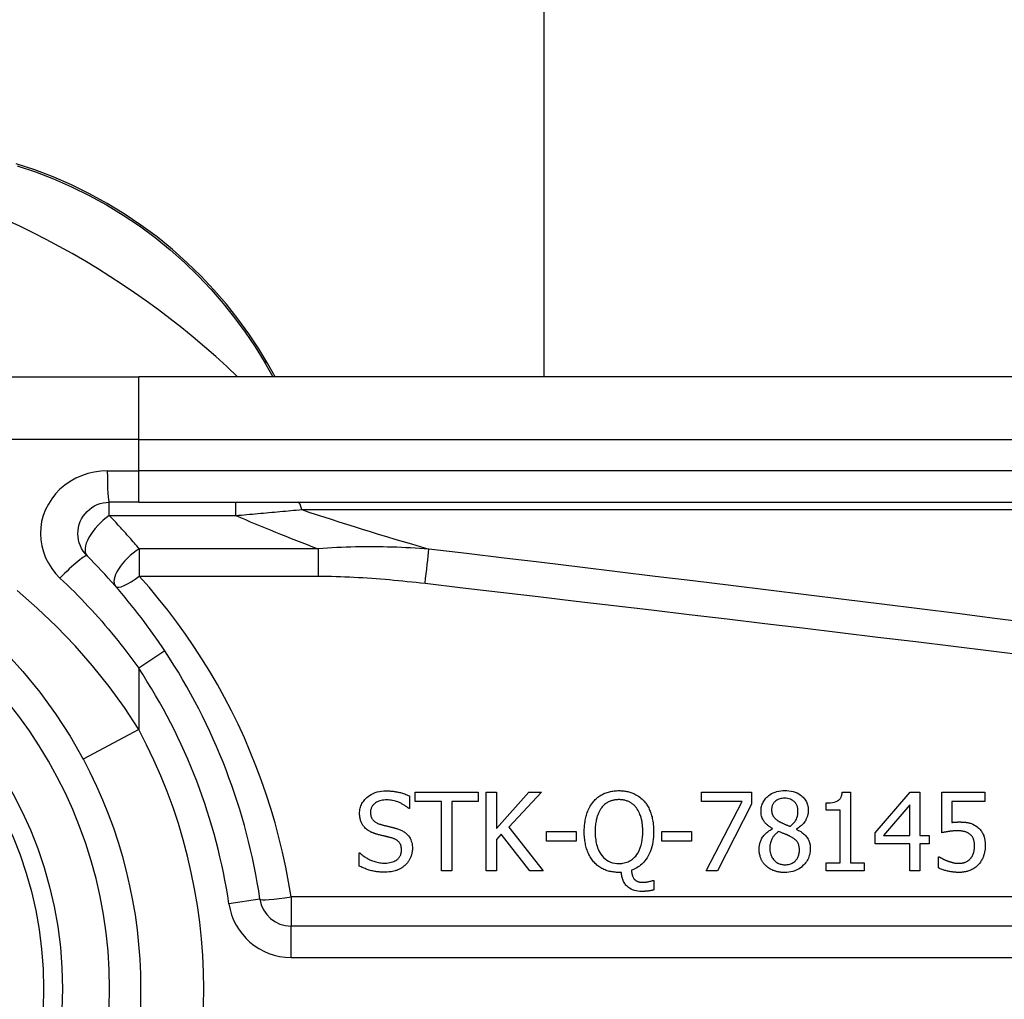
# Model space of a CAD drawing. Header units: inches. Extents: x 3.4 to 95.3, y 5.8 to 50.1.
# Tile 57 of 83: x 22.1 to 22.7, y 33.9 to 34.5. Entities that reach past the tile are written whole.
import ezdxf

# ---------------------------------------------------------------- set-up
doc = ezdxf.new("R2010")
doc.units = ezdxf.units.IN
doc.header["$MEASUREMENT"] = 0
doc.layers.add('Visible Edges(ANSI)', color=7, linetype='Continuous', lineweight=25)
doc.layers.add('Visible Tangent Edges(ANSI)', color=7, linetype='Continuous', lineweight=25)

msp = doc.modelspace()

# ---------------------------------------------------------------- linework, layer by layer
at = {"layer": 'Visible Edges(ANSI)'}
for p, q in [((22.41718, 34.30551), (22.41718, 37.35325)), ((22.24865, 34.30551), (22.24402, 34.31352)), ((21.92576, 34.30551), (22.16302, 34.30551)), ((22.81208, 34.30551), (22.16302, 34.30551)), ((22.16302, 34.22677), (22.14459, 34.22677)), ((22.16302, 34.22677), (22.81208, 34.22677)), ((22.33272, 34.04259), (22.33272, 34.03477)), ((22.33627, 34.0449), (22.37583, 34.0449)), ((22.33627, 34.03908), (22.33627, 34.0449)), ((22.37583, 34.0449), (22.37583, 34.03908)), ((22.38081, 33.99569), (22.38081, 34.0449)), ((22.38081, 34.0449), (22.38735, 34.0449)), ((22.38735, 34.0449), (22.38735, 34.02229)), ((22.38735, 34.02229), (22.40753, 34.0449)), ((22.41551, 34.0449), (22.39513, 34.02293)), ((22.40753, 34.0449), (22.41551, 34.0449)), ((22.51593, 34.03912), (22.51593, 34.0449)), ((22.51593, 34.0449), (22.54715, 34.0449)), ((22.54715, 34.0449), (22.54715, 34.03753)), ((22.60414, 34.04506), (22.60925, 34.04506)), ((22.60925, 34.04506), (22.60925, 34.00072)), ((22.62476, 34.01954), (22.64678, 34.0449)), ((22.64678, 34.0449), (22.65284, 34.0449)), ((22.65284, 34.0449), (22.65284, 34.0179)), ((22.66652, 34.01954), (22.66652, 34.0449)), ((22.66652, 34.0449), (22.69352, 34.0449)), ((22.69352, 34.0449), (22.69352, 34.03912)), ((22.33272, 34.03477), (22.33224, 34.03477)), ((22.35278, 34.03908), (22.33627, 34.03908)), ((22.35278, 33.99569), (22.35278, 34.03908)), ((22.37583, 34.03908), (22.35932, 34.03908)), ((22.35932, 34.03908), (22.35932, 33.99569)), ((22.54133, 34.03912), (22.51593, 34.03912)), ((22.51884, 33.99569), (22.54133, 34.03912)), ((22.54715, 34.03753), (22.52586, 33.99569)), ((22.59397, 34.0337), (22.59397, 34.0382)), ((22.60291, 34.0337), (22.59397, 34.0337)), ((22.60291, 34.00072), (22.60291, 34.0337)), ((22.6465, 34.03713), (22.62995, 34.0179)), ((22.6465, 34.0179), (22.6465, 34.03713)), ((22.69352, 34.03912), (22.67286, 34.03912)), ((22.67286, 34.03912), (22.67286, 34.026)), ((22.39513, 34.02293), (22.41671, 33.99569)), ((22.56036, 34.02197), (22.56036, 34.02217)), ((22.57535, 34.02189), (22.57535, 34.02169)), ((22.39022, 34.01858), (22.38735, 34.01535)), ((22.38735, 34.01535), (22.38735, 33.99569)), ((22.40821, 33.99569), (22.39022, 34.01858)), ((22.41862, 34.01424), (22.41862, 34.02022)), ((22.41862, 34.02022), (22.43724, 34.02022)), ((22.43724, 34.02022), (22.43724, 34.01424)), ((22.49108, 34.01424), (22.49108, 34.02022)), ((22.49108, 34.02022), (22.50971, 34.02022)), ((22.50971, 34.02022), (22.50971, 34.01424)), ((22.62476, 34.0126), (22.62476, 34.01954)), ((22.62995, 34.0179), (22.6465, 34.0179)), ((22.65284, 34.0179), (22.6587, 34.0179)), ((22.6587, 34.0179), (22.6587, 34.0126)), ((22.43724, 34.01424), (22.41862, 34.01424)), ((22.50971, 34.01424), (22.49108, 34.01424)), ((22.6465, 34.0126), (22.62476, 34.0126)), ((22.6465, 33.99569), (22.6465, 34.0126)), ((22.65284, 34.0126), (22.65284, 33.99569)), ((22.6587, 34.0126), (22.65284, 34.0126)), ((22.30117, 34.00686), (22.30165, 34.00686)), ((22.30117, 33.99864), (22.30117, 34.00686)), ((22.66448, 34.00442), (22.66496, 34.00442)), ((22.66448, 33.99745), (22.66448, 34.00442)), ((22.59397, 34.00072), (22.60291, 34.00072)), ((22.59397, 33.99569), (22.59397, 34.00072)), ((22.60925, 34.00072), (22.61798, 34.00072)), ((22.61798, 34.00072), (22.61798, 33.99569)), ((22.35932, 33.99569), (22.35278, 33.99569)), ((22.38735, 33.99569), (22.38081, 33.99569)), ((22.41671, 33.99569), (22.40821, 33.99569)), ((22.46564, 33.99465), (22.46412, 33.99465)), ((22.52586, 33.99569), (22.51884, 33.99569)), ((22.61798, 33.99569), (22.59397, 33.99569)), ((22.65284, 33.99569), (22.6465, 33.99569)), ((22.48518, 33.98959), (22.48606, 33.98959)), ((22.48606, 33.98959), (22.48606, 33.98365)), ((22.91051, 33.96101), (22.25853, 33.96101))]:
    msp.add_line(p, q, dxfattribs=at)
at = {"layer": 'Visible Edges(ANSI)', "flags": 128}
for points in [[(22.24402, 34.31352), (22.23827, 34.323), (22.23201, 34.33243), (22.22525, 34.34176), (22.21799, 34.35094), (22.21024, 34.35993), (22.20201, 34.3687), (22.19331, 34.3772), (22.18414, 34.38538), (22.17451, 34.39322), (22.16445, 34.40065), (22.15402, 34.40764), (22.14326, 34.41418), (22.13221, 34.42023), (22.12093, 34.42577), (22.10946, 34.43078), (22.09785, 34.43522), (22.08616, 34.43909)], [(22.13067, 34.19317), (22.12939, 34.19459), (22.12825, 34.19614), (22.12726, 34.19779), (22.12644, 34.19954), (22.12579, 34.20136), (22.12531, 34.20323), (22.12501, 34.20514), (22.12491, 34.20707), (22.125, 34.209), (22.12529, 34.21092), (22.12577, 34.2128), (22.12642, 34.21462), (22.12725, 34.21637), (22.12824, 34.21803), (22.12939, 34.21959), (22.13068, 34.22102), (22.1321, 34.2223), (22.13365, 34.22345), (22.1353, 34.22444), (22.13705, 34.22527), (22.13886, 34.22592), (22.14074, 34.22639), (22.14266, 34.22668), (22.14459, 34.22677)], [(22.17943, 34.1335), (22.17765, 34.13617), (22.17584, 34.13884), (22.17401, 34.14148), (22.17215, 34.14411), (22.17027, 34.14673), (22.16837, 34.14933), (22.16645, 34.15192), (22.16451, 34.15449), (22.16254, 34.15704), (22.16055, 34.15958), (22.15854, 34.1621), (22.15652, 34.16461), (22.15447, 34.16709), (22.1524, 34.16956), (22.15031, 34.17201), (22.1482, 34.17444), (22.14607, 34.17685), (22.14393, 34.17924), (22.14176, 34.18161), (22.13958, 34.18396), (22.13738, 34.1863), (22.13516, 34.18861), (22.13292, 34.1909), (22.13067, 34.19317)], [(22.07925, 34.13292), (22.09043, 34.12062), (22.101, 34.10769), (22.11088, 34.09419), (22.12001, 34.08016), (22.12831, 34.06569)], [(22.44829, 34.03924), (22.44878, 34.03979), (22.4493, 34.04031), (22.44982, 34.04082), (22.45037, 34.0413), (22.45093, 34.04176), (22.45152, 34.0422), (22.45211, 34.04261), (22.45273, 34.043), (22.45337, 34.04337), (22.45402, 34.04372), (22.45469, 34.04404), (22.45537, 34.04433), (22.45606, 34.0446), (22.45676, 34.04484), (22.45748, 34.04506), (22.45819, 34.04525), (22.45892, 34.04542), (22.45966, 34.04556), (22.4604, 34.04568), (22.46114, 34.04578), (22.46188, 34.04585), (22.46263, 34.0459), (22.46337, 34.04593), (22.46412, 34.04594)], [(22.46412, 34.04594), (22.46476, 34.04593), (22.46539, 34.04591), (22.46603, 34.04587), (22.46666, 34.04582), (22.46729, 34.04575), (22.46791, 34.04567), (22.46853, 34.04557), (22.46915, 34.04545), (22.46976, 34.04532), (22.47038, 34.04516), (22.47098, 34.04499), (22.47158, 34.0448), (22.47218, 34.04459), (22.47277, 34.04436), (22.47339, 34.04409), (22.47407, 34.04377), (22.47479, 34.0434), (22.47555, 34.04296), (22.47634, 34.04246), (22.47714, 34.04189), (22.4779, 34.04129), (22.47864, 34.04064), (22.47933, 34.03996), (22.48, 34.03924)], [(22.55322, 34.03306), (22.55324, 34.03381), (22.5533, 34.03455), (22.5534, 34.03528), (22.55354, 34.036), (22.55373, 34.03672), (22.55397, 34.03742), (22.55425, 34.03811), (22.55458, 34.03878), (22.55494, 34.03942), (22.55535, 34.04004), (22.5558, 34.04063), (22.55628, 34.0412), (22.5568, 34.04175), (22.5574, 34.04231), (22.55811, 34.0429), (22.55892, 34.04348), (22.55984, 34.04405), (22.56088, 34.04458), (22.56201, 34.04504), (22.56318, 34.04541), (22.56438, 34.04569), (22.56559, 34.04588), (22.56682, 34.04599), (22.56805, 34.04602)], [(22.56805, 34.04602), (22.56938, 34.04598), (22.57071, 34.04587), (22.57203, 34.04567), (22.57332, 34.04537), (22.57458, 34.04497), (22.57578, 34.04447), (22.57682, 34.04393), (22.57771, 34.04336), (22.57846, 34.04279), (22.57909, 34.04225), (22.57961, 34.04175), (22.58008, 34.04124), (22.58052, 34.0407), (22.58093, 34.04013), (22.5813, 34.03955), (22.58163, 34.03894), (22.58192, 34.0383), (22.58218, 34.03764), (22.58239, 34.03697), (22.58256, 34.03629), (22.58269, 34.0356), (22.58278, 34.0349), (22.58283, 34.0342), (22.58285, 34.0335)], [(22.30153, 34.0317), (22.30155, 34.03251), (22.30162, 34.0333), (22.30173, 34.03409), (22.30189, 34.03487), (22.3021, 34.03563), (22.30235, 34.03639), (22.30267, 34.03713), (22.30302, 34.03785), (22.30342, 34.03854), (22.30387, 34.0392), (22.30435, 34.03984), (22.30487, 34.04044), (22.30544, 34.04103), (22.3061, 34.04166), (22.30689, 34.0423), (22.30779, 34.04295), (22.30883, 34.04359), (22.31001, 34.04418), (22.31129, 34.0447), (22.3126, 34.0451), (22.31395, 34.04541), (22.31532, 34.04562), (22.3167, 34.04574), (22.31808, 34.04578)], [(22.31852, 34.04012), (22.31767, 34.0401), (22.31681, 34.04004), (22.31597, 34.03993), (22.31513, 34.03977), (22.3143, 34.03955), (22.3135, 34.03928), (22.31275, 34.03895), (22.31209, 34.03861), (22.31153, 34.03825), (22.31104, 34.03789), (22.31064, 34.03755), (22.3103, 34.03723), (22.31, 34.03691), (22.30971, 34.03656), (22.30945, 34.0362), (22.30922, 34.03583), (22.30901, 34.03543), (22.30883, 34.03502), (22.30868, 34.0346), (22.30856, 34.03416), (22.30846, 34.03372), (22.3084, 34.03328), (22.30836, 34.03283), (22.30835, 34.03238)], [(22.31808, 34.04578), (22.31865, 34.04578), (22.31922, 34.04577), (22.31979, 34.04575), (22.32035, 34.04572), (22.32092, 34.04568), (22.32148, 34.04564), (22.32205, 34.04558), (22.32261, 34.04552), (22.32318, 34.04545), (22.32374, 34.04537), (22.3243, 34.04528), (22.32486, 34.04518), (22.32541, 34.04507), (22.32597, 34.04495), (22.32654, 34.04481), (22.32715, 34.04466), (22.32778, 34.04449), (22.32843, 34.04429), (22.3291, 34.04407), (22.3298, 34.04383), (22.33051, 34.04356), (22.33123, 34.04327), (22.33197, 34.04295), (22.33272, 34.04259)], [(22.33224, 34.03477), (22.33188, 34.0351), (22.3315, 34.03541), (22.33112, 34.03571), (22.33073, 34.036), (22.33033, 34.03628), (22.32993, 34.03655), (22.32952, 34.03681), (22.3291, 34.03707), (22.32867, 34.03731), (22.32825, 34.03754), (22.32781, 34.03777), (22.32738, 34.03799), (22.32694, 34.0382), (22.3265, 34.0384), (22.326, 34.03861), (22.32542, 34.03885), (22.32475, 34.03909), (22.324, 34.03933), (22.32316, 34.03956), (22.32225, 34.03976), (22.32133, 34.03992), (22.3204, 34.04003), (22.31946, 34.0401), (22.31852, 34.04012)], [(22.46416, 34.04028), (22.46372, 34.04027), (22.46328, 34.04026), (22.46284, 34.04023), (22.4624, 34.0402), (22.46196, 34.04015), (22.46152, 34.04009), (22.46109, 34.04002), (22.46065, 34.03993), (22.46023, 34.03983), (22.4598, 34.03972), (22.45938, 34.0396), (22.45896, 34.03946), (22.45855, 34.0393), (22.45813, 34.03913), (22.45768, 34.03892), (22.4572, 34.03867), (22.4567, 34.03837), (22.45618, 34.03803), (22.45564, 34.03763), (22.45511, 34.03719), (22.45461, 34.03672), (22.45413, 34.03622), (22.45367, 34.03571), (22.45324, 34.03517)], [(22.47505, 34.03517), (22.47473, 34.03558), (22.47439, 34.03597), (22.47404, 34.03635), (22.47368, 34.03672), (22.4733, 34.03707), (22.47291, 34.0374), (22.4725, 34.03772), (22.47208, 34.03802), (22.47164, 34.0383), (22.47119, 34.03857), (22.47073, 34.03881), (22.47026, 34.03904), (22.46978, 34.03925), (22.4693, 34.03943), (22.4688, 34.0396), (22.4683, 34.03975), (22.46779, 34.03988), (22.46728, 34.03999), (22.46677, 34.04008), (22.46625, 34.04015), (22.46573, 34.04021), (22.46521, 34.04025), (22.46469, 34.04027), (22.46416, 34.04028)], [(22.56801, 34.04115), (22.56725, 34.04113), (22.56649, 34.04106), (22.56574, 34.04093), (22.56501, 34.04074), (22.56429, 34.04049), (22.56363, 34.04019), (22.56305, 34.03986), (22.56256, 34.03953), (22.56216, 34.0392), (22.56182, 34.0389), (22.56154, 34.03861), (22.56128, 34.03831), (22.56104, 34.03799), (22.56082, 34.03766), (22.56063, 34.03731), (22.56045, 34.03695), (22.5603, 34.03658), (22.56017, 34.0362), (22.56006, 34.03581), (22.55998, 34.03542), (22.55992, 34.03502), (22.55987, 34.03462), (22.55985, 34.03422), (22.55984, 34.03382)], [(22.57639, 34.03342), (22.57638, 34.03381), (22.57635, 34.03421), (22.57631, 34.0346), (22.57625, 34.03498), (22.57617, 34.03536), (22.57608, 34.03574), (22.57596, 34.03612), (22.57582, 34.03649), (22.57566, 34.03685), (22.57548, 34.0372), (22.57529, 34.03754), (22.57508, 34.03786), (22.57484, 34.03818), (22.5746, 34.03848), (22.57433, 34.03878), (22.57404, 34.03908), (22.57363, 34.03943), (22.5731, 34.03982), (22.57242, 34.04021), (22.57161, 34.04057), (22.57074, 34.04084), (22.56984, 34.04102), (22.56893, 34.04112), (22.56801, 34.04115)], [(22.59397, 34.0382), (22.59535, 34.03823), (22.59671, 34.03833), (22.59803, 34.0385), (22.59927, 34.03877), (22.60039, 34.03913), (22.60122, 34.03952), (22.60176, 34.03986), (22.60208, 34.04011), (22.60233, 34.04034), (22.60256, 34.04059), (22.60278, 34.04085), (22.60297, 34.04113), (22.60315, 34.04143), (22.60332, 34.04173), (22.60346, 34.04204), (22.60359, 34.04236), (22.6037, 34.04269), (22.6038, 34.04302), (22.60389, 34.04335), (22.60396, 34.04369), (22.60402, 34.04403), (22.60407, 34.04438), (22.60411, 34.04472), (22.60414, 34.04506)], [(22.44239, 34.02026), (22.44239, 34.02106), (22.44241, 34.02186), (22.44245, 34.02266), (22.4425, 34.02347), (22.44256, 34.02427), (22.44264, 34.02507), (22.44274, 34.02587), (22.44286, 34.02667), (22.44299, 34.02747), (22.44315, 34.02826), (22.44332, 34.02904), (22.44352, 34.02982), (22.44374, 34.03059), (22.44398, 34.03135), (22.44425, 34.03212), (22.44455, 34.0329), (22.44488, 34.03369), (22.44525, 34.0345), (22.44565, 34.0353), (22.44609, 34.0361), (22.44658, 34.0369), (22.4471, 34.03769), (22.44767, 34.03847), (22.44829, 34.03924)], [(22.45324, 34.03517), (22.45293, 34.03477), (22.45265, 34.03436), (22.45238, 34.03393), (22.45212, 34.0335), (22.45188, 34.03306), (22.45165, 34.03262), (22.45143, 34.03216), (22.45123, 34.0317), (22.45104, 34.03124), (22.45086, 34.03077), (22.45069, 34.0303), (22.45053, 34.02981), (22.45036, 34.02928), (22.4502, 34.02871), (22.45005, 34.02809), (22.4499, 34.02742), (22.44975, 34.02671), (22.44962, 34.02595), (22.44951, 34.02514), (22.44941, 34.02427), (22.44932, 34.02335), (22.44926, 34.02238), (22.44922, 34.02135), (22.44921, 34.02026)], [(22.47908, 34.02026), (22.47908, 34.02081), (22.47906, 34.02136), (22.47905, 34.02191), (22.47902, 34.02247), (22.47899, 34.02302), (22.47895, 34.02358), (22.4789, 34.02413), (22.47884, 34.02469), (22.47877, 34.02524), (22.47869, 34.02579), (22.4786, 34.02634), (22.4785, 34.02689), (22.47839, 34.02743), (22.47827, 34.02797), (22.47814, 34.0285), (22.47799, 34.02904), (22.47782, 34.02963), (22.4776, 34.0303), (22.47733, 34.03104), (22.477, 34.03183), (22.47662, 34.03266), (22.47617, 34.0335), (22.47565, 34.03434), (22.47505, 34.03517)], [(22.48, 34.03924), (22.48046, 34.03869), (22.4809, 34.03811), (22.48131, 34.03753), (22.48171, 34.03693), (22.48208, 34.03632), (22.48244, 34.03569), (22.48277, 34.03506), (22.48309, 34.03441), (22.48338, 34.03375), (22.48366, 34.03309), (22.48392, 34.03242), (22.48417, 34.03172), (22.48441, 34.03098), (22.48464, 34.03021), (22.48486, 34.0294), (22.48506, 34.02856), (22.48524, 34.02767), (22.4854, 34.02675), (22.48555, 34.02578), (22.48567, 34.02477), (22.48577, 34.02371), (22.48584, 34.02261), (22.48588, 34.02146), (22.4859, 34.02026)], [(22.55984, 34.03382), (22.55984, 34.03355), (22.55985, 34.03329), (22.55987, 34.03303), (22.55989, 34.03277), (22.55993, 34.03251), (22.55997, 34.03226), (22.56002, 34.032), (22.56008, 34.03175), (22.56015, 34.0315), (22.56023, 34.03125), (22.56032, 34.031), (22.56042, 34.03075), (22.56055, 34.03048), (22.56071, 34.03017), (22.56092, 34.02983), (22.56117, 34.02947), (22.56148, 34.02908), (22.56185, 34.02868), (22.56225, 34.02829), (22.56268, 34.02791), (22.56312, 34.02757), (22.56359, 34.02724), (22.56406, 34.02693), (22.56454, 34.02664)], [(22.58285, 34.0335), (22.58284, 34.03305), (22.58281, 34.0326), (22.58277, 34.03215), (22.58271, 34.03171), (22.58263, 34.03127), (22.58253, 34.03083), (22.58242, 34.0304), (22.58229, 34.02997), (22.58215, 34.02954), (22.58199, 34.02912), (22.5818, 34.02867), (22.58158, 34.02818), (22.58131, 34.02765), (22.581, 34.02709), (22.58063, 34.02651), (22.58022, 34.02591), (22.57974, 34.02531), (22.57921, 34.02471), (22.57864, 34.02415), (22.57804, 34.02363), (22.5774, 34.02314), (22.57675, 34.02269), (22.57606, 34.02227), (22.57535, 34.02189)], [(22.30472, 34.02281), (22.30452, 34.02303), (22.30433, 34.02326), (22.30414, 34.02349), (22.30396, 34.02373), (22.30378, 34.02397), (22.30361, 34.02421), (22.30345, 34.02446), (22.3033, 34.02471), (22.30315, 34.02497), (22.30301, 34.02522), (22.30287, 34.02549), (22.30274, 34.02575), (22.30262, 34.02603), (22.3025, 34.0263), (22.30239, 34.02658), (22.30228, 34.02688), (22.30215, 34.02725), (22.30203, 34.02768), (22.3019, 34.02818), (22.30178, 34.02874), (22.30168, 34.02938), (22.3016, 34.03008), (22.30155, 34.03085), (22.30153, 34.0317)], [(22.30835, 34.03238), (22.30837, 34.03178), (22.30842, 34.03119), (22.3085, 34.0306), (22.30863, 34.03002), (22.30881, 34.02945), (22.30903, 34.02891), (22.30928, 34.02842), (22.30955, 34.028), (22.30983, 34.02763), (22.3101, 34.02731), (22.31038, 34.02703), (22.31066, 34.02677), (22.31095, 34.02653), (22.31126, 34.0263), (22.31158, 34.02608), (22.31191, 34.02588), (22.31224, 34.0257), (22.31259, 34.02552), (22.31294, 34.02536), (22.3133, 34.02521), (22.31366, 34.02507), (22.31403, 34.02495), (22.3144, 34.02483), (22.31477, 34.02472)], [(22.56036, 34.02217), (22.55994, 34.02242), (22.55953, 34.02267), (22.55912, 34.02294), (22.55872, 34.02321), (22.55832, 34.0235), (22.55793, 34.02379), (22.55754, 34.02409), (22.55717, 34.02441), (22.5568, 34.02473), (22.55645, 34.02507), (22.55611, 34.02541), (22.55578, 34.02577), (22.55547, 34.02613), (22.55518, 34.02651), (22.55488, 34.02694), (22.55457, 34.02742), (22.55428, 34.02797), (22.55401, 34.02858), (22.55376, 34.02927), (22.55355, 34.03001), (22.5534, 34.03076), (22.5533, 34.03152), (22.55324, 34.03229), (22.55322, 34.03306)], [(22.57148, 34.02357), (22.57171, 34.02374), (22.57193, 34.02392), (22.57216, 34.02411), (22.57238, 34.02429), (22.5726, 34.02449), (22.57281, 34.02468), (22.57302, 34.02488), (22.57323, 34.02509), (22.57344, 34.0253), (22.57364, 34.02551), (22.57383, 34.02573), (22.57402, 34.02595), (22.5742, 34.02617), (22.57437, 34.0264), (22.57454, 34.02663), (22.5747, 34.02687), (22.57486, 34.02711), (22.57507, 34.02749), (22.57536, 34.02808), (22.57567, 34.02887), (22.57598, 34.02988), (22.57621, 34.03104), (22.57634, 34.03223), (22.57639, 34.03342)], [(22.31286, 34.01846), (22.31257, 34.01854), (22.31228, 34.01862), (22.31199, 34.01871), (22.31171, 34.01879), (22.31142, 34.01888), (22.31114, 34.01898), (22.31085, 34.01908), (22.31057, 34.01918), (22.31029, 34.01928), (22.31001, 34.01939), (22.30973, 34.0195), (22.30946, 34.01962), (22.30918, 34.01974), (22.30891, 34.01986), (22.30864, 34.01999), (22.30837, 34.02012), (22.30809, 34.02026), (22.30774, 34.02045), (22.30733, 34.02069), (22.30687, 34.02099), (22.30637, 34.02134), (22.30584, 34.02176), (22.30529, 34.02225), (22.30472, 34.02281)], [(22.31477, 34.02472), (22.31523, 34.0246), (22.31568, 34.02448), (22.31613, 34.02437), (22.31658, 34.02425), (22.31703, 34.02414), (22.31747, 34.02403), (22.31791, 34.02392), (22.31834, 34.02382), (22.31877, 34.02371), (22.3192, 34.02361), (22.31963, 34.0235), (22.32005, 34.0234), (22.32047, 34.0233), (22.32089, 34.02319), (22.3213, 34.02309), (22.32171, 34.02299), (22.32212, 34.02289), (22.32252, 34.02278), (22.32292, 34.02268), (22.32331, 34.02257), (22.32371, 34.02246), (22.32409, 34.02236), (22.32448, 34.02224), (22.32486, 34.02213)], [(22.32486, 34.02213), (22.32539, 34.02196), (22.32591, 34.02178), (22.32643, 34.02159), (22.32695, 34.02138), (22.32745, 34.02115), (22.32795, 34.02091), (22.32845, 34.02065), (22.32893, 34.02038), (22.3294, 34.02009), (22.32985, 34.01978), (22.33029, 34.01945), (22.33075, 34.01907), (22.33123, 34.01863), (22.33173, 34.01811), (22.33223, 34.0175), (22.33272, 34.01681), (22.33319, 34.01602), (22.33359, 34.01518), (22.33392, 34.01432), (22.33419, 34.01343), (22.33439, 34.01252), (22.33453, 34.01159), (22.33461, 34.01066), (22.33463, 34.00973)], [(22.55202, 34.00929), (22.55203, 34.00983), (22.55206, 34.01036), (22.55211, 34.01089), (22.55218, 34.01141), (22.55227, 34.01194), (22.55238, 34.01245), (22.55251, 34.01297), (22.55266, 34.01347), (22.55284, 34.01398), (22.55303, 34.01448), (22.55325, 34.01499), (22.55352, 34.01552), (22.55382, 34.01609), (22.55418, 34.01667), (22.55458, 34.01726), (22.55504, 34.01787), (22.55557, 34.01847), (22.55615, 34.01908), (22.55679, 34.01965), (22.55745, 34.02019), (22.55814, 34.02069), (22.55885, 34.02115), (22.55959, 34.02158), (22.56036, 34.02197)], [(22.56454, 34.02664), (22.56468, 34.02656), (22.56484, 34.02647), (22.56502, 34.02638), (22.56522, 34.02627), (22.56544, 34.02616), (22.56567, 34.02604), (22.56592, 34.02592), (22.56618, 34.02579), (22.56646, 34.02565), (22.56674, 34.02551), (22.56704, 34.02537), (22.56735, 34.02523), (22.56767, 34.02508), (22.568, 34.02493), (22.56833, 34.02479), (22.56867, 34.02464), (22.56902, 34.02449), (22.56937, 34.02435), (22.56972, 34.02421), (22.57007, 34.02407), (22.57043, 34.02394), (22.57078, 34.02381), (22.57113, 34.02368), (22.57148, 34.02357)], [(22.57535, 34.02169), (22.57605, 34.02136), (22.57673, 34.021), (22.57741, 34.02062), (22.57807, 34.02021), (22.57872, 34.01978), (22.57934, 34.01932), (22.57994, 34.01884), (22.58051, 34.01832), (22.58106, 34.01778), (22.58155, 34.01723), (22.58198, 34.01668), (22.58235, 34.01613), (22.58268, 34.01559), (22.58295, 34.01505), (22.58319, 34.01451), (22.58339, 34.01397), (22.58357, 34.01342), (22.58371, 34.01286), (22.58383, 34.01229), (22.58393, 34.01172), (22.584, 34.01115), (22.58405, 34.01057), (22.58407, 34.00999), (22.58408, 34.00941)], [(22.67286, 34.026), (22.67302, 34.02602), (22.67317, 34.02604), (22.67333, 34.02606), (22.67349, 34.02608), (22.67364, 34.02609), (22.6738, 34.02611), (22.67396, 34.02613), (22.67412, 34.02614), (22.67427, 34.02616), (22.67443, 34.02617), (22.67459, 34.02618), (22.67475, 34.02619), (22.67491, 34.0262), (22.67507, 34.02621), (22.67524, 34.02622), (22.67544, 34.02623), (22.67564, 34.02624), (22.67586, 34.02625), (22.67609, 34.02626), (22.67633, 34.02626), (22.67657, 34.02627), (22.67682, 34.02628), (22.67707, 34.02628), (22.67732, 34.02628)], [(22.67732, 34.02628), (22.67768, 34.02628), (22.67804, 34.02627), (22.67841, 34.02627), (22.67878, 34.02626), (22.67915, 34.02624), (22.67952, 34.02622), (22.67989, 34.0262), (22.68026, 34.02617), (22.68063, 34.02614), (22.68101, 34.02611), (22.68138, 34.02607), (22.68175, 34.02602), (22.68211, 34.02597), (22.68248, 34.02591), (22.68284, 34.02585), (22.68319, 34.02578), (22.68355, 34.0257), (22.68392, 34.02561), (22.68446, 34.02546), (22.68518, 34.02522), (22.68604, 34.02485), (22.68698, 34.02437), (22.68787, 34.02382), (22.68873, 34.02321)], [(22.68873, 34.02321), (22.68923, 34.02281), (22.68971, 34.02239), (22.69016, 34.02195), (22.69059, 34.02148), (22.69099, 34.021), (22.69137, 34.02049), (22.69173, 34.01996), (22.69205, 34.01941), (22.69234, 34.01886), (22.69259, 34.01833), (22.69281, 34.0178), (22.69299, 34.01729), (22.69314, 34.01679), (22.69327, 34.01629), (22.69338, 34.01581), (22.69348, 34.01532), (22.69356, 34.01482), (22.69362, 34.01433), (22.69368, 34.01383), (22.69372, 34.01332), (22.69376, 34.01282), (22.69378, 34.01232), (22.69379, 34.01182), (22.6938, 34.01132)], [(22.32175, 34.01623), (22.32138, 34.01633), (22.32103, 34.01643), (22.32071, 34.01652), (22.32039, 34.0166), (22.32009, 34.01668), (22.3198, 34.01675), (22.31952, 34.01683), (22.31924, 34.0169), (22.31896, 34.01697), (22.31868, 34.01703), (22.3184, 34.0171), (22.3181, 34.01717), (22.3178, 34.01725), (22.31748, 34.01732), (22.31714, 34.01741), (22.31678, 34.01749), (22.3164, 34.01758), (22.316, 34.01768), (22.31557, 34.01779), (22.3151, 34.0179), (22.3146, 34.01803), (22.31406, 34.01816), (22.31348, 34.01831), (22.31286, 34.01846)], [(22.32781, 34.00869), (22.3278, 34.00931), (22.32774, 34.00993), (22.32765, 34.01054), (22.32751, 34.01114), (22.32733, 34.01172), (22.3271, 34.01228), (22.32684, 34.01277), (22.32657, 34.01319), (22.3263, 34.01355), (22.32603, 34.01385), (22.32578, 34.01411), (22.32552, 34.01434), (22.32525, 34.01456), (22.32496, 34.01477), (22.32467, 34.01496), (22.32437, 34.01515), (22.32406, 34.01532), (22.32374, 34.01548), (22.32342, 34.01563), (22.32309, 34.01577), (22.32276, 34.0159), (22.32243, 34.01602), (22.32209, 34.01613), (22.32175, 34.01623)], [(22.44825, 34.00135), (22.44776, 34.00195), (22.44729, 34.00256), (22.44684, 34.00319), (22.44642, 34.00384), (22.44603, 34.0045), (22.44566, 34.00517), (22.44531, 34.00586), (22.44499, 34.00655), (22.44468, 34.00726), (22.4444, 34.00798), (22.44413, 34.00872), (22.44388, 34.00947), (22.44365, 34.01025), (22.44344, 34.01104), (22.44325, 34.01186), (22.44307, 34.0127), (22.44291, 34.01356), (22.44278, 34.01444), (22.44266, 34.01535), (22.44256, 34.01628), (22.44249, 34.01724), (22.44243, 34.01822), (22.4424, 34.01922), (22.44239, 34.02026)], [(22.44921, 34.02026), (22.44922, 34.01924), (22.44926, 34.01822), (22.44932, 34.01719), (22.44941, 34.01615), (22.44954, 34.01513), (22.44969, 34.0141), (22.44989, 34.01309), (22.45012, 34.01208), (22.4504, 34.0111), (22.45072, 34.01013), (22.4511, 34.00915), (22.45156, 34.00814), (22.45211, 34.00711), (22.45278, 34.00608), (22.45356, 34.00506), (22.45446, 34.00407), (22.45544, 34.00318), (22.45651, 34.00239), (22.45766, 34.00171), (22.45888, 34.00116), (22.46016, 34.00074), (22.46148, 34.00046), (22.46281, 34.00029), (22.46416, 34.00024)], [(22.46416, 34.00024), (22.465, 34.00026), (22.46584, 34.00032), (22.46667, 34.00043), (22.46749, 34.00058), (22.4683, 34.00078), (22.46909, 34.00103), (22.46988, 34.00134), (22.47063, 34.0017), (22.47136, 34.0021), (22.47205, 34.00255), (22.47272, 34.00305), (22.47335, 34.00359), (22.47397, 34.00418), (22.47465, 34.00493), (22.47539, 34.00587), (22.47614, 34.00703), (22.47689, 34.00844), (22.47754, 34.01004), (22.47806, 34.01169), (22.47846, 34.01337), (22.47875, 34.01507), (22.47894, 34.0168), (22.47905, 34.01853), (22.47908, 34.02026)], [(22.4859, 34.02026), (22.48587, 34.01865), (22.48579, 34.01704), (22.48564, 34.01543), (22.48542, 34.01383), (22.48513, 34.01224), (22.48475, 34.01068), (22.48429, 34.00914), (22.48374, 34.00763), (22.48312, 34.00623), (22.48247, 34.00497), (22.48178, 34.00383), (22.48109, 34.00282), (22.48039, 34.00192), (22.47972, 34.00113), (22.47906, 34.00044), (22.47838, 33.99979), (22.47767, 33.99919), (22.47693, 33.99861), (22.47616, 33.99808), (22.47535, 33.99759), (22.47453, 33.99714), (22.47369, 33.99673), (22.47282, 33.99637), (22.47194, 33.99605)], [(22.5643, 34.0203), (22.56395, 34.02005), (22.5636, 34.0198), (22.56326, 34.01954), (22.56293, 34.01927), (22.56262, 34.01899), (22.56231, 34.01869), (22.56201, 34.01839), (22.56172, 34.01808), (22.56144, 34.01776), (22.56118, 34.01742), (22.56092, 34.01708), (22.56068, 34.01673), (22.56043, 34.01634), (22.56018, 34.01592), (22.55994, 34.01545), (22.5597, 34.01493), (22.55947, 34.01437), (22.55926, 34.01376), (22.55908, 34.01312), (22.55893, 34.01246), (22.55882, 34.01179), (22.55874, 34.01112), (22.5587, 34.01045), (22.55868, 34.00977)], [(22.57152, 34.01723), (22.57137, 34.01731), (22.57121, 34.0174), (22.57104, 34.01749), (22.57087, 34.01757), (22.5707, 34.01766), (22.57051, 34.01774), (22.57032, 34.01783), (22.57011, 34.01793), (22.56989, 34.01802), (22.56966, 34.01812), (22.56941, 34.01823), (22.56915, 34.01833), (22.56887, 34.01845), (22.56857, 34.01857), (22.56826, 34.0187), (22.56792, 34.01884), (22.56756, 34.01898), (22.56717, 34.01914), (22.56676, 34.0193), (22.56633, 34.01948), (22.56587, 34.01966), (22.56538, 34.01986), (22.56486, 34.02007), (22.5643, 34.0203)], [(22.5773, 34.00877), (22.57729, 34.0093), (22.57726, 34.00984), (22.57721, 34.01037), (22.57713, 34.0109), (22.57702, 34.01142), (22.57688, 34.01194), (22.57671, 34.01243), (22.57651, 34.01289), (22.57629, 34.0133), (22.57606, 34.01366), (22.57582, 34.01399), (22.57556, 34.01429), (22.5753, 34.01457), (22.57502, 34.01484), (22.57473, 34.0151), (22.57441, 34.01536), (22.57408, 34.01562), (22.57374, 34.01586), (22.57339, 34.01611), (22.57303, 34.01634), (22.57266, 34.01657), (22.57229, 34.0168), (22.5719, 34.01702), (22.57152, 34.01723)], [(22.67625, 34.02074), (22.67581, 34.02073), (22.67537, 34.02072), (22.67493, 34.02071), (22.67449, 34.02069), (22.67405, 34.02067), (22.67361, 34.02064), (22.67317, 34.0206), (22.67273, 34.02056), (22.67229, 34.02051), (22.67185, 34.02046), (22.6714, 34.0204), (22.67095, 34.02034), (22.67051, 34.02027), (22.67007, 34.0202), (22.66963, 34.02013), (22.66921, 34.02006), (22.6688, 34.01999), (22.6684, 34.01992), (22.66803, 34.01985), (22.66767, 34.01978), (22.66734, 34.01971), (22.66703, 34.01965), (22.66676, 34.01959), (22.66652, 34.01954)], [(22.6843, 34.01846), (22.68405, 34.01868), (22.68379, 34.01888), (22.68352, 34.01906), (22.68325, 34.01924), (22.68296, 34.0194), (22.68267, 34.01955), (22.68238, 34.01969), (22.68207, 34.01982), (22.68176, 34.01994), (22.68144, 34.02005), (22.68111, 34.02015), (22.68077, 34.02024), (22.68042, 34.02032), (22.68007, 34.02039), (22.6797, 34.02046), (22.67934, 34.02052), (22.67896, 34.02057), (22.67858, 34.02062), (22.6782, 34.02065), (22.67781, 34.02068), (22.67742, 34.02071), (22.67703, 34.02072), (22.67664, 34.02073), (22.67625, 34.02074)], [(22.6871, 34.01136), (22.68709, 34.01164), (22.68709, 34.01192), (22.68708, 34.01219), (22.68706, 34.01247), (22.68704, 34.01274), (22.68702, 34.01301), (22.68699, 34.01328), (22.68695, 34.01355), (22.68691, 34.01381), (22.68686, 34.01407), (22.6868, 34.01433), (22.68674, 34.01458), (22.68668, 34.01483), (22.6866, 34.01507), (22.68652, 34.01531), (22.68643, 34.01554), (22.68633, 34.01579), (22.68618, 34.0161), (22.68599, 34.01646), (22.68574, 34.01687), (22.68543, 34.0173), (22.68509, 34.01771), (22.68471, 34.0181), (22.6843, 34.01846)], [(22.33463, 34.00973), (22.33462, 34.00924), (22.3346, 34.00875), (22.33456, 34.00827), (22.3345, 34.00779), (22.33442, 34.00731), (22.33433, 34.00683), (22.33423, 34.00636), (22.33411, 34.00589), (22.33397, 34.00542), (22.33381, 34.00496), (22.33365, 34.0045), (22.33346, 34.00405), (22.33327, 34.0036), (22.33306, 34.00316), (22.33283, 34.00273), (22.33259, 34.0023), (22.33234, 34.00189), (22.33207, 34.00148), (22.33179, 34.00109), (22.33149, 34.0007), (22.33118, 34.00033), (22.33086, 33.99997), (22.33052, 33.99962), (22.33016, 33.99928)], [(22.55625, 33.9988), (22.55595, 33.99909), (22.55567, 33.99939), (22.55539, 33.9997), (22.55513, 34.00002), (22.55488, 34.00034), (22.55464, 34.00067), (22.5544, 34.001), (22.55418, 34.00135), (22.55397, 34.0017), (22.55377, 34.00205), (22.55358, 34.00242), (22.5534, 34.00279), (22.55324, 34.00317), (22.55307, 34.00358), (22.5529, 34.00403), (22.55274, 34.00451), (22.55258, 34.00504), (22.55244, 34.0056), (22.55231, 34.0062), (22.5522, 34.00681), (22.55212, 34.00743), (22.55207, 34.00805), (22.55203, 34.00867), (22.55202, 34.00929)], [(22.55868, 34.00977), (22.5587, 34.00898), (22.55877, 34.0082), (22.55888, 34.00743), (22.55905, 34.00666), (22.55928, 34.00591), (22.55956, 34.00518), (22.55989, 34.00449), (22.56025, 34.00386), (22.56063, 34.00329), (22.56104, 34.00277), (22.56145, 34.00231), (22.56186, 34.0019), (22.56229, 34.00152), (22.56274, 34.00117), (22.56321, 34.00084), (22.5637, 34.00055), (22.56421, 34.00029), (22.56475, 34.00007), (22.56529, 33.99988), (22.56585, 33.99973), (22.56641, 33.99962), (22.56698, 33.99954), (22.56755, 33.99949), (22.56813, 33.99948)], [(22.58408, 34.00941), (22.58406, 34.00855), (22.58399, 34.00769), (22.58388, 34.00684), (22.58372, 34.006), (22.5835, 34.00517), (22.58323, 34.00436), (22.58291, 34.00355), (22.58254, 34.00277), (22.58212, 34.00203), (22.58165, 34.00131), (22.58114, 34.00062), (22.58059, 33.99996), (22.57999, 33.99932), (22.57932, 33.99868), (22.57855, 33.99802), (22.57768, 33.99738), (22.5767, 33.99675), (22.57561, 33.99618), (22.57442, 33.99567), (22.57319, 33.99526), (22.57193, 33.99495), (22.57065, 33.99474), (22.56935, 33.99461), (22.56805, 33.99457)], [(22.56813, 33.99948), (22.56891, 33.9995), (22.56969, 33.99957), (22.57046, 33.9997), (22.57121, 33.99989), (22.57195, 34.00013), (22.57265, 34.00044), (22.57327, 34.00078), (22.57383, 34.00115), (22.57431, 34.00153), (22.57473, 34.00192), (22.57511, 34.00231), (22.57545, 34.00271), (22.57577, 34.00314), (22.57605, 34.00359), (22.57631, 34.00406), (22.57653, 34.00455), (22.57673, 34.00506), (22.57689, 34.00557), (22.57702, 34.00609), (22.57713, 34.00662), (22.57721, 34.00715), (22.57726, 34.00769), (22.57729, 34.00823), (22.5773, 34.00877)], [(22.68458, 34.00335), (22.68475, 34.00356), (22.68492, 34.00377), (22.68507, 34.00398), (22.68522, 34.0042), (22.68537, 34.00443), (22.6855, 34.00465), (22.68564, 34.00488), (22.68576, 34.00511), (22.68588, 34.00535), (22.68599, 34.00559), (22.6861, 34.00583), (22.6862, 34.00608), (22.6863, 34.00633), (22.68639, 34.00658), (22.68648, 34.00684), (22.68657, 34.00714), (22.68666, 34.00749), (22.68676, 34.00788), (22.68685, 34.00833), (22.68693, 34.00882), (22.68699, 34.00937), (22.68705, 34.00998), (22.68708, 34.01064), (22.6871, 34.01136)], [(22.6938, 34.01132), (22.69379, 34.01083), (22.69377, 34.01035), (22.69375, 34.00986), (22.69371, 34.00938), (22.69366, 34.00889), (22.69359, 34.00841), (22.69352, 34.00793), (22.69343, 34.00746), (22.69333, 34.00698), (22.69321, 34.00651), (22.69309, 34.00604), (22.69295, 34.00558), (22.69279, 34.00511), (22.69262, 34.00465), (22.69244, 34.00418), (22.69222, 34.00369), (22.69199, 34.00318), (22.69172, 34.00267), (22.69143, 34.00214), (22.6911, 34.00161), (22.69074, 34.00108), (22.69035, 34.00054), (22.68992, 34.00001), (22.68945, 33.99948)], [(22.30165, 34.00686), (22.30212, 34.00643), (22.3026, 34.00601), (22.30309, 34.00561), (22.30359, 34.00522), (22.3041, 34.00484), (22.30462, 34.00448), (22.30514, 34.00413), (22.30568, 34.0038), (22.30622, 34.00348), (22.30678, 34.00318), (22.30734, 34.00289), (22.30791, 34.00261), (22.3085, 34.00235), (22.30909, 34.0021), (22.30971, 34.00186), (22.31037, 34.00162), (22.31107, 34.00139), (22.31181, 34.00118), (22.31258, 34.00099), (22.31338, 34.00082), (22.31421, 34.00067), (22.31506, 34.00057), (22.31594, 34.0005), (22.31684, 34.00048)], [(22.31684, 34.00048), (22.31774, 34.00049), (22.31864, 34.00054), (22.31954, 34.00064), (22.32044, 34.00078), (22.32132, 34.00097), (22.32218, 34.00121), (22.32298, 34.00151), (22.32368, 34.00184), (22.32428, 34.00219), (22.32479, 34.00254), (22.32523, 34.00289), (22.32561, 34.00323), (22.32596, 34.0036), (22.32628, 34.00398), (22.32657, 34.00438), (22.32684, 34.00481), (22.32707, 34.00525), (22.32728, 34.00572), (22.32745, 34.00619), (22.32758, 34.00668), (22.32769, 34.00718), (22.32776, 34.00768), (22.3278, 34.00818), (22.32781, 34.00869)], [(22.66496, 34.00442), (22.66507, 34.00435), (22.66519, 34.00427), (22.66531, 34.00418), (22.66545, 34.00409), (22.6656, 34.004), (22.66575, 34.0039), (22.66592, 34.0038), (22.6661, 34.0037), (22.66628, 34.00359), (22.66648, 34.00349), (22.66669, 34.00337), (22.6669, 34.00326), (22.66713, 34.00315), (22.66736, 34.00303), (22.66761, 34.00291), (22.66787, 34.00279), (22.66813, 34.00267), (22.66841, 34.00255), (22.66869, 34.00242), (22.66899, 34.0023), (22.66929, 34.00217), (22.66961, 34.00205), (22.66993, 34.00192), (22.67027, 34.00179)], [(22.67748, 34.00036), (22.67773, 34.00036), (22.67797, 34.00037), (22.67821, 34.00038), (22.67844, 34.0004), (22.67868, 34.00042), (22.67892, 34.00045), (22.67915, 34.00049), (22.67939, 34.00053), (22.67962, 34.00057), (22.67985, 34.00062), (22.68009, 34.00068), (22.68032, 34.00074), (22.68055, 34.0008), (22.68077, 34.00087), (22.681, 34.00095), (22.68123, 34.00103), (22.68147, 34.00112), (22.68179, 34.00126), (22.68219, 34.00145), (22.68266, 34.00172), (22.68317, 34.00206), (22.68368, 34.00245), (22.68415, 34.00288), (22.68458, 34.00335)], [(22.31732, 33.99481), (22.31663, 33.99482), (22.31593, 33.99483), (22.31523, 33.99486), (22.31452, 33.9949), (22.31381, 33.99495), (22.3131, 33.99501), (22.31239, 33.99509), (22.31168, 33.99519), (22.31098, 33.9953), (22.31028, 33.99543), (22.3096, 33.99557), (22.30892, 33.99574), (22.30825, 33.99592), (22.30759, 33.99613), (22.30693, 33.99634), (22.30628, 33.99655), (22.30563, 33.99678), (22.30498, 33.99702), (22.30433, 33.99727), (22.30369, 33.99752), (22.30306, 33.99779), (22.30242, 33.99806), (22.30179, 33.99835), (22.30117, 33.99864)], [(22.33016, 33.99928), (22.32987, 33.99901), (22.32956, 33.99875), (22.32925, 33.9985), (22.32894, 33.99826), (22.32862, 33.99802), (22.32829, 33.99779), (22.32796, 33.99757), (22.32763, 33.99736), (22.32729, 33.99716), (22.32695, 33.99696), (22.3266, 33.99677), (22.32624, 33.99659), (22.32588, 33.99642), (22.32552, 33.99626), (22.32515, 33.9961), (22.32478, 33.99595), (22.32433, 33.99579), (22.32376, 33.99561), (22.32306, 33.99542), (22.32222, 33.99523), (22.32124, 33.99507), (22.3201, 33.99494), (22.3188, 33.99485), (22.31732, 33.99481)], [(22.46412, 33.99465), (22.46338, 33.99466), (22.46264, 33.99469), (22.4619, 33.99474), (22.46116, 33.99481), (22.46043, 33.99491), (22.4597, 33.99502), (22.45898, 33.99516), (22.45826, 33.99532), (22.45755, 33.99551), (22.45684, 33.99572), (22.45614, 33.99595), (22.45545, 33.99622), (22.45476, 33.99651), (22.45409, 33.99683), (22.45343, 33.99717), (22.45279, 33.99754), (22.45216, 33.99793), (22.45154, 33.99835), (22.45094, 33.9988), (22.45036, 33.99927), (22.44981, 33.99976), (22.44927, 34.00027), (22.44875, 34.0008), (22.44825, 34.00135)], [(22.56805, 33.99457), (22.56761, 33.99458), (22.56717, 33.99459), (22.56673, 33.99461), (22.5663, 33.99464), (22.56586, 33.99468), (22.56543, 33.99472), (22.56499, 33.99478), (22.56456, 33.99485), (22.56413, 33.99492), (22.5637, 33.99501), (22.56327, 33.9951), (22.56285, 33.99521), (22.56243, 33.99533), (22.56201, 33.99545), (22.56159, 33.99559), (22.56117, 33.99575), (22.56067, 33.99594), (22.56011, 33.99619), (22.55948, 33.9965), (22.55882, 33.99686), (22.55813, 33.99729), (22.55747, 33.99776), (22.55685, 33.99826), (22.55625, 33.9988)], [(22.67736, 33.99465), (22.67684, 33.99466), (22.67632, 33.99467), (22.6758, 33.99469), (22.67528, 33.99472), (22.67476, 33.99476), (22.67424, 33.99481), (22.67372, 33.99487), (22.6732, 33.99493), (22.67269, 33.995), (22.67217, 33.99509), (22.67166, 33.99518), (22.67115, 33.99528), (22.67063, 33.99539), (22.67012, 33.9955), (22.66959, 33.99563), (22.66905, 33.99577), (22.66849, 33.99593), (22.66793, 33.9961), (22.66736, 33.99628), (22.66678, 33.99648), (22.6662, 33.99669), (22.66563, 33.99693), (22.66505, 33.99718), (22.66448, 33.99745)], [(22.67027, 34.00179), (22.67047, 34.00172), (22.67067, 34.00165), (22.67088, 34.00159), (22.67108, 34.00152), (22.67129, 34.00145), (22.6715, 34.00138), (22.6717, 34.00132), (22.67191, 34.00126), (22.67212, 34.00119), (22.67233, 34.00113), (22.67254, 34.00107), (22.67275, 34.00101), (22.67296, 34.00096), (22.67317, 34.0009), (22.67338, 34.00085), (22.67359, 34.0008), (22.6738, 34.00075), (22.67403, 34.00069), (22.67437, 34.00062), (22.6748, 34.00055), (22.67532, 34.00048), (22.67594, 34.00042), (22.67666, 34.00037), (22.67748, 34.00036)], [(22.68945, 33.99948), (22.68893, 33.99895), (22.68839, 33.99846), (22.68782, 33.99799), (22.68723, 33.99756), (22.68662, 33.99715), (22.68599, 33.99678), (22.68533, 33.99643), (22.68467, 33.99612), (22.68404, 33.99585), (22.68344, 33.99563), (22.68288, 33.99544), (22.68236, 33.99529), (22.68189, 33.99517), (22.68146, 33.99507), (22.68106, 33.99499), (22.68065, 33.99491), (22.68024, 33.99485), (22.67983, 33.9948), (22.67942, 33.99475), (22.67901, 33.99472), (22.6786, 33.99469), (22.67819, 33.99467), (22.67778, 33.99466), (22.67736, 33.99465)], [(22.4784, 33.98273), (22.47723, 33.98277), (22.47607, 33.98288), (22.47493, 33.98308), (22.4738, 33.98337), (22.4727, 33.98376), (22.4717, 33.98423), (22.47083, 33.98473), (22.47009, 33.98525), (22.46947, 33.98576), (22.46896, 33.98625), (22.46851, 33.98673), (22.4681, 33.98724), (22.46772, 33.98777), (22.46737, 33.98832), (22.46706, 33.9889), (22.46677, 33.9895), (22.46653, 33.99011), (22.46631, 33.99074), (22.46613, 33.99138), (22.46598, 33.99202), (22.46585, 33.99267), (22.46576, 33.99333), (22.46569, 33.99399), (22.46564, 33.99465)], [(22.47194, 33.99605), (22.47196, 33.99584), (22.47198, 33.99564), (22.472, 33.99543), (22.47203, 33.99523), (22.47206, 33.99502), (22.47209, 33.99482), (22.47212, 33.99461), (22.47216, 33.99441), (22.4722, 33.9942), (22.47224, 33.994), (22.47229, 33.9938), (22.47234, 33.99359), (22.47239, 33.99339), (22.47244, 33.99319), (22.4725, 33.99299), (22.47256, 33.9928), (22.47263, 33.99259), (22.47272, 33.99233), (22.47284, 33.99203), (22.47298, 33.99171), (22.47315, 33.99137), (22.47335, 33.99104), (22.47357, 33.99072), (22.47381, 33.99043)], [(22.47381, 33.99043), (22.47397, 33.99026), (22.47413, 33.99009), (22.4743, 33.98994), (22.47447, 33.98979), (22.47465, 33.98965), (22.47483, 33.98952), (22.47502, 33.98939), (22.47522, 33.98928), (22.47542, 33.98917), (22.47563, 33.98906), (22.47584, 33.98897), (22.47606, 33.98888), (22.47629, 33.98881), (22.47654, 33.98874), (22.4768, 33.98867), (22.47707, 33.98862), (22.47736, 33.98857), (22.47766, 33.98853), (22.47796, 33.9885), (22.47827, 33.98847), (22.47857, 33.98845), (22.47888, 33.98844), (22.47918, 33.98843), (22.47948, 33.98843)], [(22.47948, 33.98843), (22.47965, 33.98843), (22.47982, 33.98844), (22.47999, 33.98845), (22.48016, 33.98846), (22.48033, 33.98847), (22.4805, 33.98849), (22.48068, 33.98851), (22.48085, 33.98853), (22.48102, 33.98855), (22.4812, 33.98858), (22.48137, 33.98861), (22.48154, 33.98864), (22.48171, 33.98867), (22.48188, 33.9887), (22.48205, 33.98873), (22.48222, 33.98877), (22.48239, 33.98881), (22.48255, 33.98884), (22.48277, 33.98889), (22.48315, 33.98898), (22.48363, 33.98911), (22.48417, 33.98926), (22.4847, 33.98942), (22.48518, 33.98959)], [(22.48606, 33.98365), (22.48566, 33.98355), (22.48527, 33.98346), (22.48488, 33.98338), (22.4845, 33.98331), (22.48413, 33.98324), (22.48377, 33.98318), (22.48342, 33.98312), (22.48309, 33.98307), (22.48277, 33.98303), (22.48246, 33.98299), (22.48216, 33.98295), (22.48188, 33.98292), (22.48159, 33.98289), (22.4813, 33.98286), (22.48101, 33.98284), (22.48072, 33.98281), (22.48043, 33.98279), (22.48014, 33.98278), (22.47985, 33.98276), (22.47956, 33.98275), (22.47927, 33.98274), (22.47898, 33.98274), (22.47869, 33.98273), (22.4784, 33.98273)]]:
    msp.add_lwpolyline(points, dxfattribs=at)
at = {"layer": 'Visible Edges(ANSI)'}
msp.add_circle((21.85933, 33.92166), 0.25591, dxfattribs=at)
for centre, radius, start, end in [((21.85933, 33.92251), 0.52953, 46.3272, 78.3795), ((21.85933, 33.92166), 0.38386, 8.41327, 33.49631), ((21.85933, 33.92166), 0.30512, 331.83282, 28.16718), ((22.25853, 33.9807), 0.01969, 188.41327, 270)]:
    msp.add_arc(centre, radius, start, end, dxfattribs=at)
at = {"layer": 'Visible Tangent Edges(ANSI)'}
for p, q in [((22.24165, 34.31496), (22.24717, 34.30551)), ((22.16302, 34.26614), (22.16302, 34.30551)), ((22.16302, 34.26614), (21.89186, 34.26614)), ((22.16302, 34.26614), (22.81208, 34.26614)), ((22.16302, 34.24646), (22.16302, 34.26614)), ((22.14336, 34.24646), (22.16302, 34.24646)), ((22.16302, 34.22677), (22.16302, 34.24646)), ((22.81208, 34.24646), (22.16302, 34.24646)), ((22.14459, 34.21843), (22.14459, 34.22677)), ((22.22394, 34.21843), (22.22394, 34.22677)), ((22.26527, 34.22218), (22.8144, 34.22218)), ((22.14459, 34.21843), (22.22394, 34.21843)), ((22.27556, 34.19755), (22.16336, 34.19755)), ((22.16336, 34.19755), (22.16336, 34.18045)), ((22.27556, 34.19755), (22.27556, 34.18045)), ((22.16336, 34.18045), (22.27556, 34.18045)), ((22.17943, 34.1335), (22.16302, 34.12264)), ((22.16302, 34.12264), (22.16302, 34.08427)), ((22.16302, 34.08427), (22.12831, 34.06569)), ((22.91051, 33.97931), (22.25853, 33.97931)), ((22.25853, 33.97931), (22.25853, 33.96101)), ((22.23905, 33.97782), (22.21958, 33.97494)), ((22.25853, 33.94133), (22.25853, 33.96101)), ((22.25853, 33.94133), (22.91051, 33.94133))]:
    msp.add_line(p, q, dxfattribs=at)
at = {"layer": 'Visible Tangent Edges(ANSI)', "flags": 128}
for points in [[(22.08687, 34.43777), (22.09831, 34.43396), (22.10967, 34.42959), (22.1209, 34.42468), (22.13194, 34.41925), (22.14276, 34.41332), (22.1533, 34.40692), (22.16352, 34.40008), (22.17337, 34.39281), (22.18281, 34.38515), (22.19181, 34.37715), (22.20035, 34.36885), (22.20842, 34.36028), (22.21603, 34.3515), (22.22317, 34.34253), (22.22982, 34.33343), (22.23598, 34.32422), (22.24165, 34.31496)], [(22.14336, 34.24646), (22.13925, 34.24627), (22.13515, 34.2457), (22.13115, 34.24476), (22.12727, 34.24345), (22.12355, 34.2418), (22.12002, 34.23981), (22.11672, 34.23752), (22.11368, 34.23494), (22.11093, 34.23209), (22.10849, 34.22898), (22.10638, 34.22565), (22.10461, 34.22215), (22.1032, 34.2185), (22.10218, 34.21475), (22.10157, 34.21092), (22.10137, 34.20705), (22.10159, 34.20319), (22.10223, 34.19937), (22.10325, 34.19563), (22.10465, 34.19199), (22.1064, 34.1885), (22.1085, 34.18519), (22.11093, 34.18209), (22.11367, 34.17924)], [(22.22394, 34.21843), (22.22567, 34.21859), (22.22741, 34.21876), (22.22914, 34.21892), (22.23087, 34.21908), (22.2326, 34.21924), (22.23434, 34.2194), (22.23607, 34.21956), (22.23779, 34.21972), (22.23952, 34.21987), (22.24125, 34.22003), (22.24298, 34.22019), (22.2447, 34.22035), (22.24643, 34.2205), (22.24815, 34.22066), (22.24987, 34.22081), (22.25159, 34.22097), (22.25331, 34.22112), (22.25502, 34.22127), (22.25673, 34.22143), (22.25845, 34.22158), (22.26016, 34.22173), (22.26186, 34.22188), (22.26357, 34.22203), (22.26527, 34.22218)], [(22.16336, 34.19755), (22.1626, 34.19845), (22.16184, 34.19935), (22.16108, 34.20024), (22.16031, 34.20114), (22.15955, 34.20203), (22.15878, 34.20292), (22.158, 34.2038), (22.15723, 34.20469), (22.15646, 34.20556), (22.15568, 34.20644), (22.1549, 34.20732), (22.15412, 34.20819), (22.15333, 34.20906), (22.15255, 34.20992), (22.15176, 34.21079), (22.15097, 34.21165), (22.15018, 34.2125), (22.14939, 34.21336), (22.14859, 34.21421), (22.1478, 34.21506), (22.147, 34.21591), (22.1462, 34.21675), (22.14539, 34.21759), (22.14459, 34.21843)], [(22.34487, 34.19746), (22.34202, 34.19765), (22.33917, 34.19783), (22.33631, 34.19799), (22.33346, 34.19814), (22.3306, 34.19828), (22.32773, 34.19841), (22.32486, 34.19852), (22.32199, 34.19861), (22.31912, 34.19869), (22.31624, 34.19875), (22.31336, 34.1988), (22.31048, 34.19883), (22.30759, 34.19884), (22.30469, 34.19883), (22.3018, 34.19881), (22.2989, 34.19876), (22.296, 34.19869), (22.29309, 34.1986), (22.29018, 34.19849), (22.28726, 34.19836), (22.28434, 34.19819), (22.28142, 34.19801), (22.27849, 34.19779), (22.27556, 34.19755)], [(22.72352, 34.15101), (22.69986, 34.15397), (22.6762, 34.15693), (22.65253, 34.15988), (22.62887, 34.16282), (22.60521, 34.16576), (22.58154, 34.16868), (22.55788, 34.1716), (22.53421, 34.1745), (22.51055, 34.1774), (22.48688, 34.18029), (22.46321, 34.18317), (22.43955, 34.18605), (22.41588, 34.18891), (22.39221, 34.19177), (22.36854, 34.19462), (22.34487, 34.19746)], [(22.11367, 34.17924), (22.11595, 34.17709), (22.11821, 34.17492), (22.12046, 34.17272), (22.12269, 34.17051), (22.12489, 34.16828), (22.12708, 34.16603), (22.12926, 34.16376), (22.13141, 34.16147), (22.13354, 34.15917), (22.13566, 34.15685), (22.13775, 34.15451), (22.13983, 34.15215), (22.14188, 34.14977), (22.14391, 34.14738), (22.14592, 34.14497), (22.14791, 34.14255), (22.14988, 34.14011), (22.15182, 34.13766), (22.15375, 34.13519), (22.15565, 34.13271), (22.15752, 34.13021), (22.15938, 34.1277), (22.16121, 34.12517), (22.16302, 34.12264)], [(22.25853, 33.97931), (22.25698, 33.9887), (22.25521, 33.99804), (22.25321, 34.00733), (22.25098, 34.01656), (22.24853, 34.02572), (22.24586, 34.03481), (22.24297, 34.04382), (22.23986, 34.05275), (22.23654, 34.06159), (22.23302, 34.07034), (22.22928, 34.07898), (22.22534, 34.08752), (22.2212, 34.09595), (22.21686, 34.10427), (22.21233, 34.11247), (22.20761, 34.12055), (22.2027, 34.1285), (22.1976, 34.13633), (22.19233, 34.14403), (22.18688, 34.1516), (22.18125, 34.15902), (22.17545, 34.16631), (22.16949, 34.17345), (22.16336, 34.18045)], [(22.27556, 34.18045), (22.27836, 34.18044), (22.28116, 34.18041), (22.28396, 34.18036), (22.28676, 34.18029), (22.28956, 34.1802), (22.29236, 34.18009), (22.29515, 34.17997), (22.29795, 34.17983), (22.30075, 34.17968), (22.30354, 34.17951), (22.30633, 34.17933), (22.30913, 34.17914), (22.31192, 34.17893), (22.31471, 34.17871), (22.3175, 34.17848), (22.32028, 34.17824), (22.32307, 34.17799), (22.32586, 34.17772), (22.32864, 34.17745), (22.33142, 34.17717), (22.33421, 34.17687), (22.33699, 34.17657), (22.33977, 34.17626), (22.34255, 34.17594)], [(22.34255, 34.17594), (22.36622, 34.17318), (22.38989, 34.17041), (22.41355, 34.16763), (22.43722, 34.16484), (22.46089, 34.16204), (22.48456, 34.15923), (22.50823, 34.15642), (22.53189, 34.1536), (22.55556, 34.15077), (22.57922, 34.14793), (22.60289, 34.14508), (22.62655, 34.14223), (22.65021, 34.13936), (22.67387, 34.13649), (22.69753, 34.13361), (22.7212, 34.13072)], [(22.16302, 34.08427), (22.15413, 34.09797), (22.1445, 34.11132), (22.13416, 34.12428), (22.12317, 34.13681), (22.11159, 34.14887), (22.09946, 34.16042), (22.08686, 34.17142)]]:
    msp.add_lwpolyline(points, dxfattribs=at)
at = {"layer": 'Visible Tangent Edges(ANSI)'}
msp.add_circle((21.85933, 33.92166), 0.24409, dxfattribs=at)
for centre, radius, start, end in [((21.85933, 33.92166), 0.28543, 212.8812, 147.1188), ((21.85933, 33.92166), 0.36417, 8.41327, 33.49631), ((21.85933, 33.92166), 0.34449, 331.83282, 28.16718), ((22.25853, 33.9807), 0.03937, 188.41327, 270)]:
    msp.add_arc(centre, radius, start, end, dxfattribs=at)
for centre, major_axis, ratio, start_param, end_param in [((22.23537, 34.30851), (0.00866, 0.005), 0.489372, 0, 0.521893), ((22.14459, 34.24646), (0, -0.01969), 0.062411, 4.712389, 6.283185), ((22.26294, 34.20709), (0, 0.01969), 0.183721, 5.58589, 6.283185), ((25.77488, 33.98202), (-3.67256, 0.33874), 0.074886, 0.305987, 0.372439), ((22.14459, 34.20709), (-0.01392, -0.01392), 0.446023, 4.292626, 6.283185), ((25.76559, 33.92166), (-3.67247, 0.40075), 0.088107, 0.277502, 0.326292), ((22.16336, 34.187), (-0.01483, -0.01294), 0.431187, 4.352465, 6.283185), ((22.34255, 34.18237), (-0.00234, -0.01955), 0.041071, 1.240547, 2.457785), ((22.11676, 34.17924), (0.01392, 0.01392), 0.111497, 0, 1.681769), ((22.16336, 34.187), (-0.01483, -0.01294), 0.257129, 0, 1.350045), ((22.25853, 33.9807), (-0.01947, -0.00288), 0.069894, 0, 1.560459)]:
    msp.add_ellipse(centre, major_axis=major_axis, ratio=ratio, start_param=start_param, end_param=end_param, dxfattribs=at)

doc.saveas('drawing.dxf')
